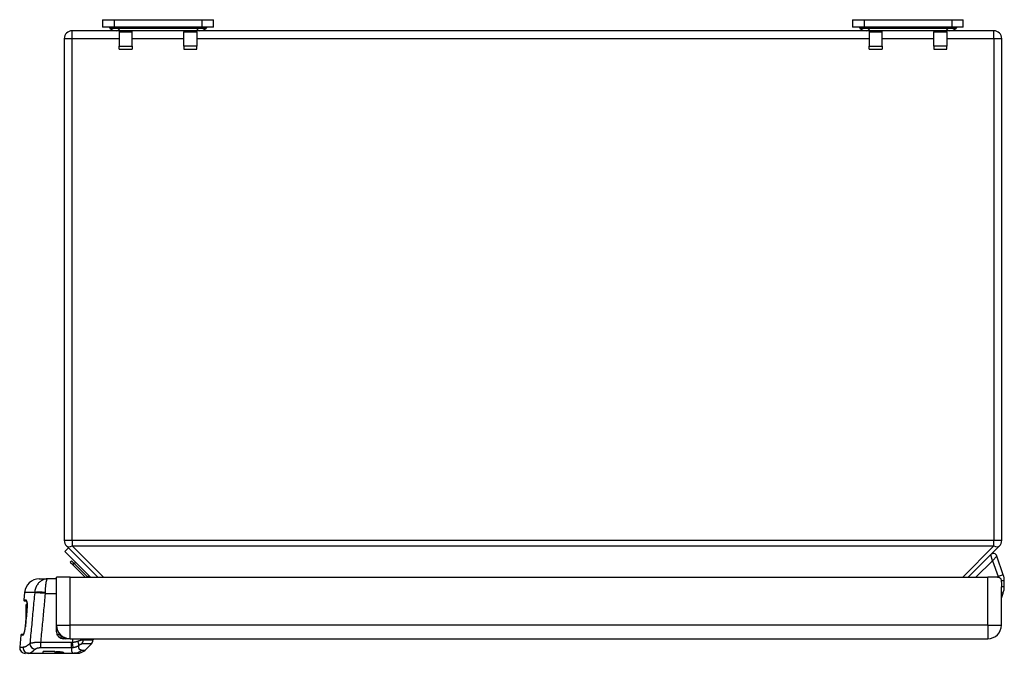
# Model space of a CAD drawing. Header units: inches. Extents: x 5.1 to 81, y 4.4 to 51.
# Tile 1 of 56: x 5.1 to 15.6, y 4.4 to 11.2. Entities that reach past the tile are written whole.
import ezdxf

# ---------------------------------------------------------------- set-up
doc = ezdxf.new("R2010")
doc.units = ezdxf.units.IN
doc.header["$MEASUREMENT"] = 0
doc.layers.add('Visible Edges(ANSI)', color=7, linetype='Continuous', lineweight=25)
doc.layers.add('Visible Tangent Edges(ANSI)', color=7, linetype='Continuous', lineweight=25)

msp = doc.modelspace()

# ---------------------------------------------------------------- linework, layer by layer
at = {"layer": 'Visible Edges(ANSI)'}
for p, q in [((5.962, 11.188), (6.087, 11.188)), ((5.962, 11.188), (5.962, 11.109)), ((6.087, 11.188), (7.019, 11.188)), ((7.019, 11.188), (7.143, 11.188)), ((7.143, 11.109), (7.143, 11.188)), ((13.962, 11.188), (14.087, 11.188)), ((13.962, 11.188), (13.962, 11.109)), ((14.087, 11.188), (15.019, 11.188)), ((15.019, 11.188), (15.143, 11.188)), ((15.143, 11.109), (15.143, 11.188)), ((6.108, 11.07), (5.637, 11.07)), ((6.087, 11.109), (5.962, 11.109)), ((6.039, 11.099), (6.034, 11.103)), ((7.019, 11.109), (6.087, 11.109)), ((6.156, 11.07), (6.108, 11.07)), ((6.139, 11.07), (6.139, 11.058)), ((6.139, 11.058), (6.139, 10.905)), ((6.95, 11.07), (6.156, 11.07)), ((6.277, 11.058), (6.277, 11.07)), ((6.277, 10.905), (6.277, 11.058)), ((6.829, 11.07), (6.829, 11.058)), ((6.829, 10.905), (6.829, 11.058)), ((6.998, 11.07), (6.95, 11.07)), ((6.966, 11.058), (6.966, 11.07)), ((6.966, 11.058), (6.966, 10.905)), ((14.108, 11.07), (6.998, 11.07)), ((7.143, 11.109), (7.019, 11.109)), ((7.067, 11.099), (7.072, 11.103)), ((14.087, 11.109), (13.962, 11.109)), ((14.039, 11.099), (14.034, 11.103)), ((15.019, 11.109), (14.087, 11.109)), ((14.156, 11.07), (14.108, 11.07)), ((14.139, 11.07), (14.139, 11.058)), ((14.139, 11.058), (14.139, 10.905)), ((14.95, 11.07), (14.156, 11.07)), ((14.277, 11.058), (14.277, 11.07)), ((14.277, 10.905), (14.277, 11.058)), ((14.829, 11.07), (14.829, 11.058)), ((14.829, 10.905), (14.829, 11.058)), ((14.998, 11.07), (14.95, 11.07)), ((14.966, 11.058), (14.966, 11.07)), ((14.966, 11.058), (14.966, 10.905)), ((15.469, 11.07), (14.998, 11.07)), ((15.143, 11.109), (15.019, 11.109)), ((15.067, 11.099), (15.072, 11.103)), ((5.553, 10.986), (5.553, 5.633)), ((15.553, 5.633), (15.553, 10.986)), ((6.139, 10.873), (6.139, 10.905)), ((6.139, 10.873), (6.277, 10.873)), ((6.277, 10.905), (6.277, 10.873)), ((6.829, 10.905), (6.829, 10.873)), ((6.829, 10.873), (6.966, 10.873)), ((6.966, 10.873), (6.966, 10.905)), ((14.139, 10.873), (14.139, 10.905)), ((14.139, 10.873), (14.277, 10.873)), ((14.277, 10.905), (14.277, 10.873)), ((14.829, 10.905), (14.829, 10.873)), ((14.829, 10.873), (14.966, 10.873)), ((14.966, 10.873), (14.966, 10.905)), ((5.578, 5.573), (5.911, 5.24)), ((15.195, 5.24), (15.528, 5.573)), ((5.559, 5.514), (5.598, 5.553)), ((5.833, 5.24), (5.559, 5.514)), ((15.569, 5.266), (15.501, 5.465)), ((5.615, 5.402), (5.629, 5.416)), ((5.615, 5.402), (5.643, 5.374)), ((5.657, 5.388), (5.629, 5.416)), ((5.643, 5.374), (5.671, 5.402)), ((5.645, 5.372), (5.643, 5.374)), ((5.645, 5.372), (5.659, 5.386)), ((5.645, 5.372), (5.777, 5.24)), ((5.8, 5.245), (5.659, 5.386)), ((5.816, 5.257), (5.799, 5.24)), ((5.285, 5.222), (5.374, 5.222)), ((5.469, 5.222), (5.374, 5.222)), ((5.615, 5.24), (5.469, 5.24)), ((5.469, 4.73), (5.469, 5.24)), ((5.615, 5.24), (15.403, 5.24)), ((5.8, 5.245), (5.795, 5.24)), ((5.805, 5.24), (5.802, 5.243)), ((15.508, 5.24), (15.403, 5.24)), ((15.58, 5.138), (15.58, 5.202)), ((5.128, 5.078), (5.121, 4.997)), ((15.549, 4.73), (15.549, 5.138)), ((15.549, 5.018), (15.568, 5.071)), ((5.151, 4.986), (5.131, 4.986)), ((5.157, 4.947), (5.144, 4.947)), ((5.144, 4.947), (5.144, 4.872)), ((5.152, 4.872), (5.144, 4.872)), ((5.144, 4.872), (5.144, 4.821)), ((5.148, 4.821), (5.144, 4.821)), ((5.144, 4.821), (5.144, 4.82)), ((5.148, 4.82), (5.144, 4.82)), ((5.144, 4.82), (5.144, 4.814)), ((5.147, 4.814), (5.144, 4.814)), ((5.144, 4.814), (5.144, 4.782)), ((5.469, 4.659), (5.469, 4.73)), ((5.089, 4.623), (5.077, 4.492)), ((5.098, 4.632), (5.118, 4.632)), ((5.474, 4.631), (5.507, 4.631)), ((5.615, 4.584), (5.544, 4.584)), ((5.591, 4.584), (5.591, 4.586)), ((5.615, 4.584), (15.403, 4.584)), ((5.775, 4.463), (5.842, 4.529)), ((5.859, 4.584), (5.859, 4.571)), ((5.171, 4.428), (5.136, 4.428)), ((5.171, 4.428), (5.654, 4.428)), ((5.327, 4.428), (5.327, 4.446)), ((5.453, 4.446), (5.327, 4.446)), ((5.327, 4.428), (5.453, 4.428)), ((5.453, 4.446), (5.453, 4.428)), ((5.463, 4.438), (5.463, 4.444)), ((5.483, 4.444), (5.463, 4.444)), ((5.463, 4.438), (5.483, 4.438)), ((5.463, 4.428), (5.463, 4.43)), ((5.483, 4.43), (5.463, 4.43)), ((5.463, 4.428), (5.483, 4.428)), ((5.519, 4.433), (5.519, 4.442)), ((5.68, 4.428), (5.654, 4.428)), ((5.682, 4.428), (5.68, 4.428)), ((5.685, 4.428), (5.682, 4.428)), ((5.685, 4.428), (5.687, 4.428)), ((5.687, 4.428), (5.687, 4.428))]:
    msp.add_line(p, q, dxfattribs=at)
at = {"layer": 'Visible Edges(ANSI)', "flags": 128}
for points in [[(15.508, 5.24), (15.512, 5.24), (15.517, 5.239), (15.521, 5.239), (15.525, 5.238), (15.529, 5.236), (15.532, 5.234), (15.535, 5.231), (15.538, 5.229), (15.54, 5.225), (15.542, 5.222), (15.544, 5.218), (15.545, 5.213), (15.546, 5.208), (15.547, 5.203), (15.548, 5.197), (15.548, 5.192), (15.549, 5.185), (15.549, 5.179), (15.549, 5.172), (15.549, 5.166), (15.549, 5.159), (15.549, 5.152), (15.549, 5.145), (15.549, 5.138)], [(5.154, 4.974), (5.153, 4.979), (5.152, 4.984), (5.151, 4.986), (5.15, 4.987)], [(5.151, 4.986), (5.153, 4.981), (5.154, 4.974)], [(5.154, 4.974), (5.155, 4.967), (5.156, 4.96), (5.156, 4.953), (5.157, 4.945), (5.157, 4.936), (5.157, 4.927), (5.156, 4.917), (5.155, 4.908)], [(5.117, 4.63), (5.118, 4.631), (5.119, 4.632), (5.12, 4.635), (5.122, 4.638), (5.125, 4.646), (5.128, 4.656), (5.131, 4.668), (5.134, 4.682), (5.136, 4.696), (5.138, 4.711)], [(5.483, 4.428), (5.491, 4.428), (5.5, 4.428), (5.508, 4.428), (5.516, 4.429), (5.523, 4.429), (5.53, 4.429), (5.535, 4.429), (5.54, 4.43), (5.544, 4.43), (5.547, 4.431), (5.548, 4.432), (5.549, 4.433), (5.548, 4.434), (5.547, 4.435), (5.544, 4.437), (5.54, 4.438), (5.535, 4.439), (5.53, 4.44), (5.523, 4.441), (5.516, 4.442), (5.508, 4.443), (5.5, 4.444), (5.491, 4.444), (5.483, 4.444)], [(5.483, 4.438), (5.488, 4.438), (5.492, 4.438), (5.497, 4.438), (5.501, 4.438), (5.505, 4.437), (5.509, 4.437), (5.512, 4.436), (5.514, 4.435), (5.517, 4.435), (5.518, 4.434), (5.519, 4.434), (5.519, 4.433), (5.519, 4.432), (5.518, 4.432), (5.517, 4.431), (5.515, 4.431), (5.512, 4.431), (5.509, 4.43), (5.505, 4.43), (5.501, 4.43), (5.497, 4.43), (5.492, 4.43), (5.488, 4.43), (5.483, 4.43)], [(5.68, 4.428), (5.681, 4.428), (5.681, 4.428), (5.682, 4.428), (5.682, 4.428), (5.683, 4.428), (5.684, 4.428), (5.684, 4.428), (5.685, 4.428), (5.685, 4.428), (5.686, 4.428), (5.686, 4.428), (5.687, 4.428), (5.687, 4.428), (5.688, 4.428), (5.689, 4.428), (5.689, 4.428), (5.69, 4.428), (5.69, 4.429), (5.691, 4.429), (5.691, 4.429), (5.692, 4.429), (5.693, 4.429), (5.693, 4.429), (5.694, 4.429)], [(5.694, 4.429), (5.693, 4.429), (5.693, 4.429), (5.692, 4.429), (5.692, 4.429), (5.691, 4.429), (5.691, 4.429), (5.69, 4.428), (5.69, 4.428), (5.689, 4.428), (5.689, 4.428), (5.688, 4.428), (5.688, 4.428), (5.687, 4.428), (5.687, 4.428), (5.686, 4.428), (5.686, 4.428), (5.686, 4.428), (5.685, 4.428), (5.685, 4.428), (5.684, 4.428), (5.684, 4.428), (5.683, 4.428), (5.683, 4.428), (5.682, 4.428)], [(5.685, 4.428), (5.688, 4.428), (5.69, 4.428), (5.692, 4.428), (5.694, 4.428), (5.696, 4.428), (5.698, 4.429), (5.7, 4.429), (5.702, 4.429), (5.704, 4.429), (5.705, 4.429), (5.707, 4.429), (5.708, 4.43), (5.709, 4.43), (5.71, 4.43), (5.712, 4.43), (5.713, 4.43), (5.713, 4.43), (5.714, 4.43), (5.715, 4.43), (5.715, 4.431), (5.716, 4.431), (5.716, 4.431), (5.716, 4.431), (5.716, 4.431)]]:
    msp.add_lwpolyline(points, dxfattribs=at)
at = {"layer": 'Visible Edges(ANSI)'}
for centre, radius, start, end in [((5.637, 10.986), 0.084, 90, 180), ((6.02, 11.089), 0.0197, 45, 90), ((6.108, 11.168), 0.0984, 225, 270), ((6.998, 11.168), 0.0984, 270, 315), ((7.086, 11.089), 0.0197, 90, 135), ((14.02, 11.089), 0.0197, 45, 90), ((14.108, 11.168), 0.0984, 225, 270), ((14.998, 11.168), 0.0984, 270, 315), ((15.086, 11.089), 0.0197, 90, 135), ((15.469, 10.986), 0.084, 0, 90), ((5.637, 5.633), 0.084, 180, 225), ((15.469, 5.633), 0.084, 315, 0), ((15.463, 5.453), 0.0394, 19, 135), ((15.383, 5.202), 0.197, 0, 19), ((5.285, 5.065), 0.157, 90, 175), ((15.383, 5.138), 0.197, 340, 0), ((5.131, 4.996), 0.00984, 175, 270), ((3067.958, -271.129), 3075.216, 174.850395, 174.853779), ((5.615, 4.73), 0.146, 180, 270), ((15.403, 4.73), 0.146, 270, 0), ((5.098, 4.622), 0.00984, 90, 175), ((5.499, 4.664), 0.0295, 138.4774, 180), ((5.544, 4.659), 0.075, 180, 270), ((5.564, 4.604), 0.0197, 183.7334, 270), ((5.8, 4.571), 0.0591, 315, 0), ((5.136, 4.487), 0.0591, 175, 270), ((5.692, 4.546), 0.118, 281.881, 315)]:
    msp.add_arc(centre, radius, start, end, dxfattribs=at)
for centre, major_axis, ratio, start_param, end_param in [((4.579, 4.944), (-0.217, -2.413), 0.23832, 1.570817, 1.57741), ((5.578, 4.599), (0.00984, 0), 0.999391, 4.349714, 4.522289)]:
    msp.add_ellipse(centre, major_axis=major_axis, ratio=ratio, start_param=start_param, end_param=end_param, dxfattribs=at)
at = {"layer": 'Visible Tangent Edges(ANSI)'}
for p, q in [((6.087, 11.109), (6.087, 11.188)), ((7.019, 11.188), (7.019, 11.109)), ((14.087, 11.109), (14.087, 11.188)), ((15.019, 11.188), (15.019, 11.109)), ((5.637, 10.986), (5.637, 11.07)), ((6.121, 11.103), (6.034, 11.103)), ((6.039, 11.099), (6.123, 11.099)), ((6.123, 11.099), (6.121, 11.103)), ((6.985, 11.103), (6.121, 11.103)), ((6.123, 11.099), (6.983, 11.099)), ((6.139, 11.058), (6.277, 11.058)), ((6.829, 11.058), (6.966, 11.058)), ((6.983, 11.099), (6.985, 11.103)), ((6.983, 11.099), (7.067, 11.099)), ((7.072, 11.103), (6.985, 11.103)), ((14.121, 11.103), (14.034, 11.103)), ((14.039, 11.099), (14.123, 11.099)), ((14.123, 11.099), (14.121, 11.103)), ((14.985, 11.103), (14.121, 11.103)), ((14.123, 11.099), (14.983, 11.099)), ((14.139, 11.058), (14.277, 11.058)), ((14.829, 11.058), (14.966, 11.058)), ((14.983, 11.099), (14.985, 11.103)), ((14.983, 11.099), (15.067, 11.099)), ((15.072, 11.103), (14.985, 11.103)), ((15.469, 10.986), (15.469, 11.07)), ((5.553, 10.986), (5.637, 10.986)), ((5.637, 5.633), (5.637, 10.986)), ((5.637, 10.986), (6.139, 10.986)), ((6.277, 10.986), (6.829, 10.986)), ((6.966, 10.986), (14.139, 10.986)), ((14.277, 10.986), (14.829, 10.986)), ((14.966, 10.986), (15.469, 10.986)), ((15.469, 10.986), (15.553, 10.986)), ((15.469, 10.986), (15.469, 5.633)), ((6.139, 10.905), (6.277, 10.905)), ((6.966, 10.905), (6.829, 10.905)), ((14.139, 10.905), (14.277, 10.905)), ((14.966, 10.905), (14.829, 10.905)), ((5.637, 5.633), (5.553, 5.633)), ((5.637, 5.633), (5.637, 5.573)), ((15.469, 5.633), (5.637, 5.633)), ((5.97, 5.24), (5.637, 5.573)), ((5.637, 5.573), (15.469, 5.573)), ((15.469, 5.573), (15.136, 5.24)), ((15.553, 5.633), (15.469, 5.633)), ((15.469, 5.573), (15.469, 5.633)), ((15.455, 5.416), (15.436, 5.48)), ((15.501, 5.465), (15.455, 5.416)), ((15.278, 5.24), (15.455, 5.416)), ((15.455, 5.416), (15.514, 5.246)), ((15.569, 5.266), (15.514, 5.246)), ((5.615, 4.73), (5.615, 5.24)), ((15.403, 4.73), (15.403, 5.24)), ((15.58, 5.202), (15.547, 5.202)), ((5.237, 5.078), (5.128, 5.078)), ((5.352, 5.065), (5.237, 5.075)), ((5.352, 5.065), (5.469, 5.065)), ((15.58, 5.138), (15.549, 5.138)), ((15.568, 5.071), (15.549, 5.078)), ((5.121, 4.997), (5.145, 4.997)), ((5.154, 4.892), (5.154, 4.892)), ((5.469, 4.73), (5.615, 4.73)), ((15.403, 4.73), (5.615, 4.73)), ((5.615, 4.584), (5.615, 4.73)), ((15.403, 4.73), (15.403, 4.584)), ((15.403, 4.73), (15.549, 4.73)), ((5.111, 4.623), (5.089, 4.623)), ((5.138, 4.711), (5.138, 4.711)), ((5.469, 4.698), (5.472, 4.698)), ((5.303, 4.49), (5.303, 4.543)), ((5.631, 4.543), (5.303, 4.543)), ((5.524, 4.607), (5.517, 4.589)), ((5.524, 4.615), (5.524, 4.607)), ((5.534, 4.604), (5.542, 4.604)), ((5.631, 4.49), (5.631, 4.543)), ((5.639, 4.584), (5.639, 4.544)), ((5.647, 4.491), (5.639, 4.544)), ((5.842, 4.529), (5.739, 4.529)), ((5.755, 4.571), (5.755, 4.584)), ((5.755, 4.571), (5.859, 4.571)), ((5.077, 4.492), (5.114, 4.492)), ((5.303, 4.49), (5.631, 4.49)), ((5.483, 4.438), (5.483, 4.444)), ((5.483, 4.428), (5.483, 4.43)), ((5.735, 4.463), (5.775, 4.463))]:
    msp.add_line(p, q, dxfattribs=at)
at = {"layer": 'Visible Tangent Edges(ANSI)', "flags": 128}
for points in [[(5.374, 5.222), (5.366, 5.222), (5.359, 5.221), (5.351, 5.22), (5.343, 5.218), (5.335, 5.216), (5.328, 5.213), (5.32, 5.21), (5.313, 5.206), (5.306, 5.201), (5.299, 5.196), (5.292, 5.191), (5.286, 5.185), (5.279, 5.179), (5.273, 5.172), (5.268, 5.164), (5.262, 5.156), (5.258, 5.148), (5.253, 5.139), (5.249, 5.129), (5.246, 5.12), (5.243, 5.11), (5.24, 5.099), (5.239, 5.089), (5.237, 5.078)], [(5.352, 5.078), (5.353, 5.089), (5.353, 5.099), (5.353, 5.11), (5.354, 5.12), (5.354, 5.129), (5.355, 5.139), (5.356, 5.148), (5.356, 5.156), (5.357, 5.164), (5.358, 5.172), (5.359, 5.179), (5.36, 5.185), (5.361, 5.191), (5.362, 5.196), (5.363, 5.201), (5.365, 5.206), (5.366, 5.21), (5.367, 5.213), (5.368, 5.216), (5.369, 5.218), (5.371, 5.22), (5.372, 5.221), (5.373, 5.222), (5.374, 5.222)], [(5.237, 5.075), (5.235, 5.053), (5.233, 5.03), (5.231, 5.007), (5.229, 4.985), (5.226, 4.962), (5.224, 4.939), (5.222, 4.917), (5.22, 4.894), (5.218, 4.871), (5.215, 4.848), (5.213, 4.826), (5.211, 4.803), (5.209, 4.78), (5.207, 4.758), (5.205, 4.735), (5.202, 4.712), (5.2, 4.69), (5.198, 4.667), (5.196, 4.644), (5.194, 4.621), (5.192, 4.599), (5.189, 4.576), (5.187, 4.553), (5.185, 4.531)], [(5.237, 5.078), (5.237, 5.078), (5.237, 5.078), (5.237, 5.078), (5.237, 5.078), (5.237, 5.078), (5.237, 5.078), (5.237, 5.077), (5.237, 5.077), (5.237, 5.077), (5.237, 5.077), (5.237, 5.077), (5.237, 5.077), (5.237, 5.077), (5.237, 5.077), (5.237, 5.077), (5.237, 5.076), (5.237, 5.076), (5.237, 5.076), (5.237, 5.076), (5.237, 5.076), (5.237, 5.076), (5.237, 5.076), (5.237, 5.076), (5.237, 5.075)], [(5.303, 4.543), (5.305, 4.565), (5.307, 4.587), (5.309, 4.608), (5.311, 4.63), (5.313, 4.652), (5.315, 4.674), (5.317, 4.695), (5.319, 4.717), (5.321, 4.739), (5.324, 4.76), (5.326, 4.782), (5.328, 4.804), (5.33, 4.826), (5.332, 4.847), (5.334, 4.869), (5.336, 4.891), (5.338, 4.913), (5.34, 4.934), (5.342, 4.956), (5.344, 4.978), (5.346, 4.999), (5.348, 5.021), (5.35, 5.043), (5.352, 5.065)], [(5.352, 5.065), (5.352, 5.065), (5.352, 5.066), (5.352, 5.066), (5.352, 5.067), (5.352, 5.067), (5.352, 5.068), (5.352, 5.069), (5.352, 5.069), (5.352, 5.07), (5.352, 5.07), (5.352, 5.071), (5.352, 5.071), (5.352, 5.072), (5.352, 5.073), (5.352, 5.073), (5.352, 5.074), (5.352, 5.074), (5.352, 5.075), (5.352, 5.075), (5.352, 5.076), (5.352, 5.077), (5.352, 5.077), (5.352, 5.078), (5.352, 5.078)], [(5.154, 4.976), (5.154, 4.978), (5.154, 4.979), (5.153, 4.981), (5.153, 4.982), (5.153, 4.984), (5.152, 4.985), (5.152, 4.986), (5.152, 4.987), (5.151, 4.988), (5.151, 4.989), (5.15, 4.99), (5.15, 4.991), (5.15, 4.992), (5.149, 4.993), (5.149, 4.994), (5.148, 4.994), (5.148, 4.995), (5.147, 4.995), (5.147, 4.996), (5.146, 4.996), (5.146, 4.996), (5.146, 4.996), (5.145, 4.996), (5.145, 4.997)], [(5.156, 4.908), (5.156, 4.911), (5.156, 4.914), (5.157, 4.918), (5.157, 4.921), (5.157, 4.924), (5.157, 4.927), (5.157, 4.93), (5.157, 4.933), (5.157, 4.937), (5.157, 4.94), (5.157, 4.943), (5.157, 4.946), (5.157, 4.949), (5.157, 4.951), (5.157, 4.954), (5.157, 4.957), (5.156, 4.96), (5.156, 4.962), (5.156, 4.965), (5.156, 4.967), (5.155, 4.97), (5.155, 4.972), (5.155, 4.974), (5.154, 4.976)], [(5.138, 4.711), (5.139, 4.719), (5.139, 4.726), (5.14, 4.734), (5.141, 4.741), (5.141, 4.749), (5.142, 4.756), (5.143, 4.764), (5.143, 4.771), (5.144, 4.779), (5.145, 4.786), (5.146, 4.794), (5.146, 4.802), (5.147, 4.809), (5.148, 4.817), (5.148, 4.824), (5.149, 4.832), (5.15, 4.839), (5.15, 4.847), (5.151, 4.854), (5.152, 4.862), (5.152, 4.869), (5.153, 4.877), (5.154, 4.884), (5.154, 4.892)], [(5.154, 4.892), (5.154, 4.893), (5.154, 4.893), (5.155, 4.894), (5.155, 4.895), (5.155, 4.895), (5.155, 4.896), (5.155, 4.897), (5.155, 4.897), (5.155, 4.898), (5.155, 4.899), (5.155, 4.899), (5.155, 4.9), (5.155, 4.901), (5.155, 4.901), (5.155, 4.902), (5.155, 4.903), (5.155, 4.903), (5.155, 4.904), (5.155, 4.905), (5.156, 4.905), (5.156, 4.906), (5.156, 4.907), (5.156, 4.907), (5.156, 4.908)], [(5.111, 4.623), (5.112, 4.623), (5.114, 4.623), (5.115, 4.624), (5.116, 4.626), (5.117, 4.627), (5.118, 4.629), (5.12, 4.632), (5.121, 4.634), (5.122, 4.637), (5.124, 4.641), (5.125, 4.644), (5.126, 4.648), (5.128, 4.653), (5.129, 4.657), (5.13, 4.662), (5.131, 4.667), (5.132, 4.672), (5.133, 4.677), (5.134, 4.682), (5.135, 4.688), (5.136, 4.694), (5.137, 4.699), (5.137, 4.705), (5.138, 4.711)], [(5.469, 4.664), (5.469, 4.666), (5.469, 4.667), (5.469, 4.668), (5.469, 4.669), (5.469, 4.67), (5.47, 4.671), (5.47, 4.672), (5.47, 4.673), (5.47, 4.674), (5.47, 4.676), (5.471, 4.677), (5.471, 4.678), (5.471, 4.679), (5.472, 4.68), (5.472, 4.681), (5.472, 4.682), (5.473, 4.682), (5.473, 4.683), (5.473, 4.684), (5.474, 4.685), (5.474, 4.686), (5.474, 4.687), (5.475, 4.688), (5.475, 4.689)], [(5.479, 4.631), (5.479, 4.631), (5.479, 4.631), (5.479, 4.631), (5.479, 4.63), (5.479, 4.63), (5.478, 4.63), (5.478, 4.63), (5.478, 4.63), (5.478, 4.63), (5.478, 4.629), (5.478, 4.629), (5.478, 4.629), (5.477, 4.629), (5.477, 4.629), (5.477, 4.629), (5.477, 4.628), (5.477, 4.628), (5.477, 4.628), (5.477, 4.628), (5.476, 4.628), (5.476, 4.628), (5.476, 4.628), (5.476, 4.627), (5.476, 4.627)], [(5.481, 4.619), (5.481, 4.619), (5.481, 4.619), (5.481, 4.619), (5.481, 4.619), (5.481, 4.619), (5.481, 4.62), (5.481, 4.62), (5.481, 4.62), (5.481, 4.621), (5.482, 4.621), (5.482, 4.622), (5.482, 4.622), (5.482, 4.623), (5.482, 4.624), (5.483, 4.624), (5.483, 4.625), (5.483, 4.626), (5.484, 4.626), (5.484, 4.627), (5.484, 4.628), (5.485, 4.629), (5.485, 4.629), (5.485, 4.63), (5.486, 4.631)], [(5.185, 4.531), (5.182, 4.528), (5.178, 4.525), (5.174, 4.522), (5.171, 4.519), (5.167, 4.517), (5.164, 4.514), (5.161, 4.512), (5.157, 4.51), (5.154, 4.508), (5.151, 4.506), (5.148, 4.504), (5.145, 4.502), (5.142, 4.501), (5.139, 4.499), (5.136, 4.498), (5.134, 4.497), (5.131, 4.496), (5.128, 4.495), (5.126, 4.494), (5.123, 4.493), (5.121, 4.493), (5.118, 4.493), (5.116, 4.492), (5.114, 4.492)], [(5.303, 4.543), (5.297, 4.543), (5.29, 4.544), (5.284, 4.544), (5.277, 4.544), (5.271, 4.544), (5.265, 4.543), (5.259, 4.543), (5.253, 4.543), (5.247, 4.542), (5.242, 4.542), (5.236, 4.542), (5.231, 4.541), (5.226, 4.54), (5.221, 4.54), (5.216, 4.539), (5.212, 4.538), (5.208, 4.537), (5.204, 4.536), (5.2, 4.536), (5.197, 4.535), (5.193, 4.534), (5.19, 4.533), (5.188, 4.532), (5.185, 4.531)], [(5.534, 4.604), (5.534, 4.604), (5.533, 4.604), (5.533, 4.604), (5.533, 4.604), (5.532, 4.604), (5.532, 4.604), (5.531, 4.604), (5.531, 4.604), (5.531, 4.604), (5.53, 4.604), (5.53, 4.604), (5.529, 4.604), (5.529, 4.605), (5.528, 4.605), (5.528, 4.605), (5.528, 4.605), (5.527, 4.605), (5.527, 4.606), (5.526, 4.606), (5.526, 4.606), (5.526, 4.606), (5.525, 4.607), (5.525, 4.607), (5.524, 4.607)], [(5.639, 4.544), (5.638, 4.544), (5.638, 4.544), (5.638, 4.544), (5.638, 4.544), (5.637, 4.544), (5.637, 4.544), (5.637, 4.543), (5.636, 4.543), (5.636, 4.543), (5.636, 4.543), (5.635, 4.543), (5.635, 4.543), (5.635, 4.543), (5.634, 4.543), (5.634, 4.543), (5.634, 4.543), (5.633, 4.543), (5.633, 4.543), (5.633, 4.543), (5.632, 4.543), (5.632, 4.543), (5.632, 4.543), (5.631, 4.543), (5.631, 4.543)], [(5.697, 4.555), (5.695, 4.555), (5.693, 4.554), (5.691, 4.553), (5.688, 4.553), (5.686, 4.552), (5.684, 4.551), (5.682, 4.551), (5.679, 4.55), (5.677, 4.549), (5.675, 4.549), (5.672, 4.548), (5.67, 4.548), (5.667, 4.547), (5.665, 4.547), (5.662, 4.547), (5.66, 4.546), (5.657, 4.546), (5.655, 4.545), (5.652, 4.545), (5.649, 4.545), (5.647, 4.544), (5.644, 4.544), (5.641, 4.544), (5.639, 4.544)], [(5.755, 4.571), (5.754, 4.571), (5.752, 4.571), (5.75, 4.57), (5.748, 4.57), (5.746, 4.57), (5.744, 4.57), (5.742, 4.569), (5.74, 4.569), (5.738, 4.568), (5.735, 4.568), (5.733, 4.567), (5.73, 4.566), (5.728, 4.566), (5.725, 4.565), (5.723, 4.564), (5.72, 4.563), (5.717, 4.562), (5.714, 4.562), (5.711, 4.561), (5.709, 4.56), (5.706, 4.559), (5.703, 4.558), (5.7, 4.556), (5.697, 4.555)], [(5.708, 4.514), (5.709, 4.515), (5.711, 4.516), (5.712, 4.517), (5.714, 4.518), (5.716, 4.519), (5.717, 4.52), (5.719, 4.521), (5.72, 4.522), (5.721, 4.522), (5.723, 4.523), (5.724, 4.524), (5.726, 4.525), (5.727, 4.525), (5.728, 4.526), (5.73, 4.526), (5.731, 4.527), (5.732, 4.527), (5.733, 4.528), (5.734, 4.528), (5.735, 4.528), (5.736, 4.529), (5.737, 4.529), (5.738, 4.529), (5.739, 4.529)], [(5.171, 4.428), (5.173, 4.428), (5.176, 4.428), (5.178, 4.429), (5.18, 4.429), (5.183, 4.43), (5.185, 4.431), (5.188, 4.432), (5.19, 4.433), (5.193, 4.434), (5.196, 4.436), (5.198, 4.437), (5.201, 4.439), (5.204, 4.441), (5.207, 4.443), (5.21, 4.445), (5.213, 4.447), (5.216, 4.45), (5.22, 4.452), (5.223, 4.455), (5.226, 4.458), (5.229, 4.461), (5.233, 4.464), (5.236, 4.467), (5.24, 4.47)], [(5.24, 4.47), (5.241, 4.472), (5.243, 4.473), (5.244, 4.474), (5.246, 4.475), (5.248, 4.476), (5.25, 4.478), (5.252, 4.479), (5.254, 4.48), (5.257, 4.481), (5.259, 4.482), (5.262, 4.483), (5.265, 4.484), (5.267, 4.485), (5.27, 4.485), (5.273, 4.486), (5.276, 4.487), (5.28, 4.488), (5.283, 4.488), (5.286, 4.489), (5.289, 4.489), (5.293, 4.489), (5.296, 4.49), (5.3, 4.49), (5.303, 4.49)], [(5.631, 4.49), (5.63, 4.485), (5.63, 4.48), (5.63, 4.475), (5.629, 4.471), (5.629, 4.467), (5.629, 4.463), (5.63, 4.459), (5.63, 4.456), (5.631, 4.452), (5.631, 4.449), (5.632, 4.446), (5.633, 4.443), (5.634, 4.441), (5.636, 4.439), (5.637, 4.437), (5.638, 4.435), (5.64, 4.433), (5.642, 4.432), (5.643, 4.431), (5.645, 4.43), (5.647, 4.429), (5.649, 4.429), (5.651, 4.428), (5.654, 4.428)], [(5.631, 4.49), (5.632, 4.49), (5.632, 4.49), (5.633, 4.49), (5.634, 4.49), (5.634, 4.49), (5.635, 4.49), (5.636, 4.49), (5.636, 4.49), (5.637, 4.49), (5.638, 4.49), (5.638, 4.49), (5.639, 4.49), (5.639, 4.49), (5.64, 4.49), (5.641, 4.49), (5.641, 4.49), (5.642, 4.49), (5.643, 4.49), (5.643, 4.49), (5.644, 4.49), (5.645, 4.49), (5.645, 4.49), (5.646, 4.49), (5.647, 4.491)], [(5.647, 4.491), (5.649, 4.491), (5.652, 4.491), (5.655, 4.492), (5.658, 4.492), (5.66, 4.493), (5.663, 4.494), (5.666, 4.494), (5.669, 4.495), (5.671, 4.496), (5.674, 4.497), (5.677, 4.497), (5.679, 4.498), (5.682, 4.499), (5.684, 4.5), (5.687, 4.502), (5.689, 4.503), (5.692, 4.504), (5.694, 4.505), (5.697, 4.506), (5.699, 4.508), (5.701, 4.509), (5.703, 4.511), (5.706, 4.512), (5.708, 4.514)], [(5.735, 4.463), (5.732, 4.463), (5.73, 4.463), (5.728, 4.464), (5.726, 4.464), (5.724, 4.465), (5.722, 4.466), (5.72, 4.467), (5.718, 4.468), (5.716, 4.47), (5.715, 4.472), (5.713, 4.473), (5.712, 4.475), (5.711, 4.478), (5.71, 4.48), (5.709, 4.483), (5.708, 4.485), (5.708, 4.488), (5.707, 4.491), (5.707, 4.495), (5.707, 4.498), (5.707, 4.502), (5.707, 4.506), (5.707, 4.509), (5.708, 4.514)]]:
    msp.add_lwpolyline(points, dxfattribs=at)
at = {"layer": 'Visible Tangent Edges(ANSI)'}
for centre, radius, start, end in [((15.383, 5.202), 0.138, 15.9744, 19), ((5.544, 4.659), 0.0553, 210.1178, 249.1531)]:
    msp.add_arc(centre, radius, start, end, dxfattribs=at)
for centre, major_axis, ratio, start_param, end_param in [((6.114, 11.089), (0, 0.0197), 0.473684, 5.497787, 6.283185), ((6.156, 11.168), (0, -0.0984), 0.473684, 5.497787, 6.283185), ((6.95, 11.168), (0, -0.0984), 0.473684, 0, 0.785398), ((6.992, 11.089), (0, 0.0197), 0.473684, 0, 0.785398), ((14.114, 11.089), (0, 0.0197), 0.473684, 5.497787, 6.283185), ((14.156, 11.168), (0, -0.0984), 0.473684, 5.497787, 6.283185), ((14.95, 11.168), (0, -0.0984), 0.473684, 0, 0.785398), ((14.992, 11.089), (0, 0.0197), 0.473684, 0, 0.785398), ((5.637, 5.633), (-0.0594, -0.0594), 0.57735, 0, 1.047198), ((15.469, 5.633), (0.0594, -0.0594), 0.57735, 5.235988, 6.283185), ((5.352, 5.067), (0.125, -0.007), 0.087008, 1.57588, 2.748475), ((5.154, 4.996), (0, -0.00984), 0.983784, 4.625123, 5.885492), ((5.164, 4.975), (-0.00968, -0.00175), 0.765398, 5.937884, 6.283185), ((5.165, 4.907), (-0.0098, 0.00087), 0.006389, 6.041648, 6.283185), ((5.121, 4.622), (0, 0.00984), 0.984508, 0.313524, 1.48353), ((5.24, 4.526), (0.0389, -0.0445), 0.86663, 3.971597, 5.493402), ((5.544, 4.604), (0, -0.0197), 0.5, 4.712389, 6.283185), ((5.669, 4.555), (0.0342, -0.0481), 0.392905, 0.309012, 1.298344), ((5.7, 4.571), (0, -0.0591), 0.930105, 0.785398, 1.570796), ((5.171, 4.487), (0, -0.0591), 0.975157, 4.625123, 6.283185), ((5.654, 4.546), (0, -0.118), 0.971084, 0, 0.785398)]:
    msp.add_ellipse(centre, major_axis=major_axis, ratio=ratio, start_param=start_param, end_param=end_param, dxfattribs=at)

doc.saveas('drawing.dxf')
